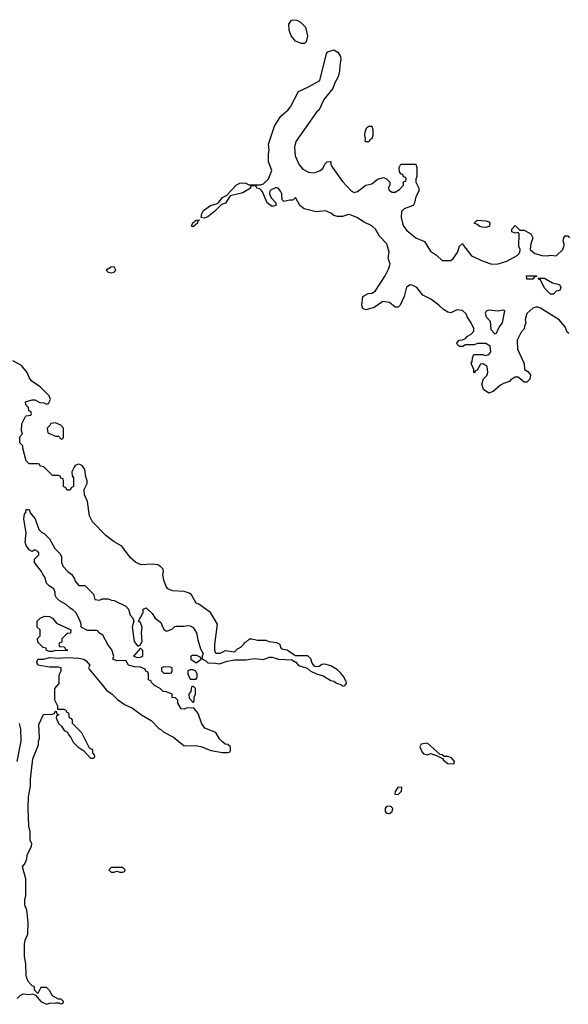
# Model space of a CAD drawing. Header units: inches. Extents: x 2789275 to 2951659, y 860290 to 1033804.
# Tile 64 of 256: x 2818246 to 2821992, y 1017791 to 1024521. Entities that reach past the tile are written whole.
import ezdxf

# ---------------------------------------------------------------- set-up
doc = ezdxf.new("R2010")
doc.units = ezdxf.units.IN
doc.header["$MEASUREMENT"] = 0
for name, color, linetype in [('C8011', 7, 'Continuous'), ('C8012', 7, 'Continuous'), ('C8021', 7, 'Continuous'), ('C8022', 7, 'Continuous')]:
    doc.layers.add(name, color=color, linetype=linetype)

msp = doc.modelspace()

# ---------------------------------------------------------------- linework, layer by layer
at = {"layer": 'C8011', "color": 2}
for points, elevation in [([(2818228.9, 1017831.1), (2818248.9, 1017851.1), (2818270, 1017862), (2818310, 1017858), (2818330, 1017862), (2818354, 1017854), (2818390, 1017811.3), (2818430, 1017791.3), (2818450, 1017798), (2818490, 1017802), (2818510, 1017802), (2818530, 1017794), (2818542, 1017798), (2818546, 1017810), (2818530, 1017826), (2818510, 1017826), (2818468.9, 1017848.9), (2818450, 1017886), (2818430, 1017906), (2818390, 1017906), (2818370, 1017866), (2818347.3, 1017887.3), (2818346, 1017910), (2818330, 1017918), (2818305.2, 1017945.2), (2818294, 1017970), (2818289, 1017990), (2818288.9, 1018068.9), (2818278, 1018118), (2818278, 1018202), (2818284, 1018230), (2818302, 1018270), (2818304, 1018350), (2818294.6, 1018434.6), (2818282, 1018470), (2818282, 1018510), (2818288.4, 1018531.6), (2818288, 1018650), (2818264, 1018730), (2818283.1, 1018756.9), (2818294.6, 1018785.4), (2818298, 1018810), (2818327.3, 1018872.7), (2818328, 1018890), (2818318, 1018910), (2818318, 1018970), (2818309, 1019010), (2818304, 1019130), (2818306, 1019210), (2818318.6, 1019281.4), (2818319.3, 1019330), (2818336, 1019470), (2818374.6, 1019565.4), (2818375.3, 1019590), (2818382, 1019610), (2818376.4, 1019703.6), (2818408.9, 1019771.1), (2818470, 1019774), (2818482, 1019778), (2818490, 1019794), (2818494, 1019794), (2818498, 1019778), (2818514, 1019770), (2818498, 1019762), (2818494, 1019750), (2818512, 1019710), (2818531.3, 1019691.3), (2818550, 1019662), (2818571.3, 1019651.3), (2818582, 1019630), (2818596, 1019616), (2818610, 1019582), (2818642, 1019550), (2818683.6, 1019523.6), (2818730, 1019474), (2818750, 1019474), (2818758, 1019482), (2818756.4, 1019496.4), (2818746, 1019510), (2818746, 1019530), (2818722, 1019542), (2818670, 1019646), (2818606, 1019710), (2818606, 1019730), (2818602, 1019742), (2818586, 1019750), (2818582, 1019782), (2818570, 1019786), (2818562, 1019802), (2818550, 1019806), (2818506, 1019806), (2818506, 1019830), (2818486, 1019870), (2818486, 1019950), (2818516.4, 1019983.6), (2818516.4, 1020000)], 14), ([(2818788.4, 1020000), (2818838.8, 1019938.8), (2818878, 1019910), (2818914.4, 1019874.4), (2818961.4, 1019841.4), (2819015.9, 1019815.9), (2819078, 1019770), (2819144.7, 1019730), (2819196.8, 1019676.8), (2819210, 1019670.7), (2819230, 1019650.8), (2819296.8, 1019616.8), (2819370, 1019558), (2819450, 1019561), (2819490.7, 1019550.7), (2819550, 1019526), (2819630, 1019512), (2819667.3, 1019512.7), (2819682, 1019518), (2819686, 1019530), (2819686, 1019550), (2819667.3, 1019567.3), (2819648.4, 1019568.4), (2819630, 1019586), (2819610, 1019606), (2819586, 1019650), (2819510, 1019678), (2819489.3, 1019709.3), (2819463.1, 1019783.1), (2819435.3, 1019815.3), (2819390, 1019818), (2819370, 1019808.7), (2819348, 1019810), (2819326, 1019850), (2819326, 1019870), (2819310, 1019886), (2819287.3, 1019887.3), (2819286, 1019910), (2819247.3, 1019927.3), (2819226, 1019930), (2819206, 1019950), (2819166, 1019970), (2819146, 1019990), (2819142.7, 1020000)], 14), ([(2818229.4, 1019450.6), (2818255.1, 1019590), (2818254.8, 1019674.8), (2818244, 1019710)], 18)]:
    msp.add_lwpolyline(points, dxfattribs=dict(at, elevation=elevation))
at = {"layer": 'C8011', "color": 2, "elevation": 14}
for points in [[(2819430, 1019966), (2819418, 1019962), (2819414, 1019930), (2819402, 1019910), (2819403.6, 1019883.6), (2819430, 1019854), (2819436.4, 1019863.6), (2819438, 1019890), (2819446, 1019910), (2819446, 1019950)], [(2818950, 1018726), (2818870, 1018726), (2818854, 1018710), (2818870, 1018694), (2818890, 1018694), (2818910, 1018702), (2818930, 1018694), (2818950, 1018694), (2818962, 1018698), (2818966, 1018710)]]:
    msp.add_lwpolyline(points, close=True, dxfattribs=at)
at = {"layer": 'C8012', "color": 2}
for points, elevation in [([(2820000, 1023371.4), (2819992.9, 1023372.9), (2819962, 1023358), (2819954.8, 1023350), (2819950.7, 1023330), (2819963, 1023303), (2819994, 1023270), (2819994, 1023250), (2819970, 1023244), (2819935.3, 1023270), (2819904, 1023344), (2819895.3, 1023355.3), (2819884.7, 1023364.7), (2819866, 1023370), (2819862, 1023382), (2819850, 1023386), (2819830, 1023386), (2819822, 1023378), (2819822, 1023370), (2819770, 1023337.2), (2819682, 1023318), (2819652.1, 1023267.9), (2819622.8, 1023257.2), (2819576, 1023210), (2819530, 1023174), (2819505.2, 1023165.2), (2819486, 1023170), (2819490, 1023194), (2819502, 1023218), (2819548, 1023250), (2819594.6, 1023265.4), (2819606, 1023274), (2819630, 1023306), (2819659.3, 1023320.7), (2819727.3, 1023392.7), (2819750, 1023404), (2819770, 1023406.8), (2819790, 1023404.7), (2819811.6, 1023391.6), (2819890, 1023391.3), (2819910, 1023398), (2819945.6, 1023434.4), (2819968.7, 1023490), (2819945.2, 1023550), (2819944.7, 1023604.7), (2819949, 1023630), (2819945.2, 1023670), (2819985.8, 1023794.2), (2820000, 1023815.6)], 10), ([(2820000, 1020262.8), (2819949.6, 1020269.6), (2819930, 1020278), (2819870, 1020279), (2819830, 1020288), (2819812.7, 1020287.3), (2819790, 1020266), (2819778, 1020262), (2819774, 1020250), (2819754, 1020230), (2819730, 1020218), (2819710, 1020198), (2819650, 1020208), (2819611.6, 1020188.4), (2819586, 1020190), (2819578, 1020210), (2819579.3, 1020250), (2819596, 1020390), (2819549.7, 1020469.7), (2819470, 1020525.2), (2819450, 1020534), (2819419.3, 1020590), (2819402.4, 1020602.4), (2819370, 1020611.8), (2819290, 1020617.6), (2819257.2, 1020630), (2819246.2, 1020646.2), (2819229.4, 1020690), (2819224, 1020730), (2819229, 1020750), (2819224.7, 1020764.7), (2819210, 1020782), (2819190, 1020794), (2819150, 1020799), (2819074.6, 1020794.6), (2819038, 1020810), (2819003.2, 1020843.2), (2818943.2, 1020923.2), (2818891.9, 1020951.9), (2818834.8, 1020994.8), (2818742, 1021090), (2818722, 1021130), (2818708.4, 1021228.4), (2818687.3, 1021272.7), (2818686, 1021310), (2818706, 1021350), (2818706, 1021370), (2818696.4, 1021396.4), (2818690, 1021446), (2818672.9, 1021472.9), (2818650, 1021482), (2818639.6, 1021480.4), (2818625.4, 1021474.6), (2818616.9, 1021463.1), (2818602, 1021430), (2818603.6, 1021403.6), (2818614, 1021390), (2818614, 1021330), (2818598, 1021322), (2818590, 1021306), (2818570, 1021306), (2818562, 1021322), (2818546, 1021330), (2818546, 1021370), (2818542, 1021382), (2818527.3, 1021387.3), (2818522, 1021402), (2818510, 1021406), (2818470, 1021406), (2818410, 1021466), (2818386, 1021470), (2818382, 1021482), (2818370, 1021486), (2818310, 1021486), (2818290, 1021506), (2818267.3, 1021592.7), (2818267.3, 1021607.3), (2818246, 1021630), (2818246, 1021670), (2818266, 1021690), (2818258, 1021710), (2818260.4, 1021759.6), (2818286, 1021810), (2818290, 1021814), (2818322, 1021818), (2818326, 1021830), (2818322, 1021842), (2818307.3, 1021847.3), (2818306, 1021870), (2818288.4, 1021888.4), (2818286, 1021910), (2818330, 1021922), (2818350, 1021922), (2818383.6, 1021903.6), (2818410, 1021902), (2818430, 1021894), (2818442, 1021898), (2818455.3, 1021924.7), (2818448, 1021950), (2818388.7, 1022010), (2818329.5, 1022049.5), (2818313.2, 1022070), (2818296, 1022110), (2818257.8, 1022157.8), (2818198, 1022190)], 14), ([(2819142.7, 1020000), (2819142, 1020002), (2819126, 1020010), (2819126, 1020050), (2819122, 1020062), (2819107.3, 1020067.3), (2819102, 1020082), (2819070, 1020095.3), (2819030, 1020097.2), (2818990, 1020109.3), (2818970, 1020142), (2818910, 1020139.3), (2818882, 1020150), (2818889, 1020170), (2818874, 1020214), (2818848, 1020250), (2818814.6, 1020314.6), (2818786, 1020330), (2818782, 1020342), (2818770, 1020346), (2818710, 1020346), (2818666, 1020370), (2818666, 1020390), (2818656.4, 1020416.4), (2818628.4, 1020468.4), (2818608.4, 1020488.4), (2818590, 1020498), (2818563.1, 1020523.1), (2818518, 1020550), (2818498, 1020570), (2818488.4, 1020588.4), (2818487.3, 1020607.3), (2818478, 1020630), (2818450, 1020648.7), (2818429, 1020670), (2818418, 1020710), (2818405.6, 1020725.6), (2818395.3, 1020750), (2818348, 1020810), (2818347.3, 1020832.7), (2818376.4, 1020863.6), (2818376.4, 1020876.4), (2818370, 1020886), (2818350, 1020898), (2818330, 1020886), (2818310, 1020898), (2818290, 1020928), (2818283.7, 1020950), (2818289.3, 1021010.7), (2818273.2, 1021110), (2818278, 1021142), (2818287.3, 1021152.7), (2818290, 1021174), (2818310, 1021174), (2818318, 1021150), (2818351, 1021110), (2818376, 1021036), (2818396.9, 1021016.9), (2818412, 1021010), (2818450, 1020972), (2818486.4, 1020906.4), (2818522, 1020870), (2818532, 1020850), (2818532, 1020810), (2818543.6, 1020783.6), (2818574, 1020750), (2818602, 1020730), (2818619.6, 1020699.6), (2818623.6, 1020683.6), (2818650, 1020654), (2818690, 1020654), (2818750, 1020594), (2818758, 1020558), (2818790, 1020554), (2818810, 1020562), (2818850, 1020562), (2818872.7, 1020552.7), (2818891.6, 1020551.6), (2818970, 1020512), (2818990, 1020492), (2819001, 1020450), (2819018, 1020430), (2819026, 1020410), (2819014, 1020370), (2819026.8, 1020270), (2819050, 1020242), (2819058, 1020242), (2819070, 1020251.3), (2819081.2, 1020270), (2819077.2, 1020330), (2819082.7, 1020370), (2819070, 1020398), (2819058, 1020410), (2819089.2, 1020470), (2819090, 1020492), (2819110, 1020502), (2819150, 1020462), (2819170.9, 1020430.9), (2819210, 1020402), (2819230, 1020354), (2819243.6, 1020343.6), (2819250, 1020342), (2819290, 1020358), (2819306, 1020374), (2819316.9, 1020376.9), (2819370, 1020376), (2819390, 1020381), (2819410, 1020378.8), (2819430, 1020366), (2819453, 1020330), (2819462, 1020282), (2819480.7, 1020220.7), (2819498, 1020190), (2819492, 1020170), (2819492.7, 1020152.7), (2819518, 1020138), (2819530, 1020124.7), (2819583.6, 1020123.6), (2819610, 1020118), (2819663.1, 1020136.9), (2819714.6, 1020145.4), (2819790, 1020145.5), (2819850, 1020154), (2819910, 1020148.7), (2819950, 1020164), (2819970, 1020164), (2820000, 1020154.5)], 14), ([(2818516.4, 1020000), (2818516.4, 1020043.6), (2818528, 1020070), (2818528, 1020090), (2818510, 1020095.1), (2818450, 1020096), (2818370, 1020109.3), (2818364, 1020130), (2818369.2, 1020150), (2818410, 1020150.7), (2818450, 1020160.7), (2818510, 1020156.3), (2818570, 1020162), (2818650, 1020157.6), (2818684.7, 1020150), (2818699.9, 1020139.9), (2818724.7, 1020110), (2818716, 1020090), (2818721.4, 1020081.4), (2818788.4, 1020000)], 14)]:
    msp.add_lwpolyline(points, dxfattribs=dict(at, elevation=elevation))
for points, elevation in [([(2819430, 1023106), (2819418, 1023110), (2819427.5, 1023132.5), (2819450, 1023151), (2819472.7, 1023152.7), (2819461, 1023139), (2819461, 1023130)], 10), ([(2818890, 1022832.3), (2818870, 1022829), (2818836, 1022810), (2818850, 1022796), (2818870, 1022791), (2818890, 1022794.8), (2818902.7, 1022810)], 14), ([(2818490, 1021766), (2818458, 1021762), (2818452.7, 1021747.3), (2818434, 1021730), (2818438, 1021698), (2818490, 1021674), (2818510, 1021674), (2818530, 1021654), (2818542, 1021658), (2818546, 1021670), (2818546, 1021730), (2818526, 1021750)], 14), ([(2818570, 1020208), (2818490, 1020208.7), (2818470, 1020202), (2818450, 1020202), (2818428, 1020210), (2818426, 1020226), (2818406, 1020230), (2818370, 1020266), (2818368.4, 1020291.6), (2818386, 1020310), (2818386, 1020350), (2818366, 1020370), (2818366, 1020410), (2818386, 1020430), (2818416.4, 1020443.6), (2818450, 1020442), (2818470.7, 1020430.7), (2818496.9, 1020396.9), (2818594, 1020350), (2818592.7, 1020327.3), (2818570, 1020326), (2818534, 1020290), (2818532.7, 1020267.3), (2818518, 1020262), (2818514, 1020250), (2818518, 1020238), (2818550, 1020234), (2818558, 1020218), (2818570, 1020214)], 14), ([(2819070, 1020226), (2819022, 1020170), (2819050, 1020161), (2819070, 1020164.7), (2819086, 1020170), (2819086, 1020210)], 14), ([(2819423.6, 1020176.4), (2819414, 1020170), (2819414, 1020150), (2819450, 1020124.7), (2819486, 1020150), (2819482, 1020162), (2819454.6, 1020174.6)], 14), ([(2819230, 1020098), (2819214, 1020090), (2819214, 1020070), (2819230, 1020054), (2819270, 1020054), (2819282, 1020058), (2819286, 1020070), (2819286, 1020090), (2819276.4, 1020096.4)], 14), ([(2819430, 1020078), (2819410, 1020078), (2819394, 1020070), (2819394, 1020050), (2819410, 1020014), (2819450, 1020014), (2819458, 1020030), (2819458, 1020050), (2819446, 1020070)], 14)]:
    msp.add_lwpolyline(points, close=True, dxfattribs=dict(at, elevation=elevation))
at = {"layer": 'C8021', "color": 2, "elevation": 14}
msp.add_lwpolyline([(2820391, 1020000), (2820410, 1019986.8), (2820438, 1019978), (2820450, 1019966), (2820466, 1019970), (2820476.4, 1019983.6), (2820478, 1019990), (2820473.3, 1020000)], dxfattribs=at)
for points in [[(2821030, 1019575.1), (2820986.8, 1019570), (2820979.1, 1019550), (2820994, 1019514), (2821004, 1019504), (2821030, 1019496), (2821050, 1019504.7), (2821092.7, 1019492.7), (2821132, 1019472), (2821139.8, 1019459.8), (2821170, 1019438), (2821210, 1019434), (2821214, 1019450), (2821195.5, 1019475.5), (2821170, 1019485.2), (2821144, 1019484), (2821130, 1019497.2), (2821118, 1019498)], [(2820850, 1019275.3), (2820827.5, 1019272.5), (2820810, 1019246), (2820807.3, 1019227.3), (2820830, 1019224.7), (2820852.9, 1019247.1), (2820855.3, 1019270)], [(2820770, 1019146), (2820750, 1019144), (2820740.7, 1019130), (2820740.7, 1019110), (2820750, 1019098.8), (2820770, 1019094.8), (2820789, 1019110), (2820793.2, 1019130), (2820782, 1019142)]]:
    msp.add_lwpolyline(points, close=True, dxfattribs=at)
at = {"layer": 'C8022', "color": 2}
for points, elevation in [([(2820170, 1024358), (2820130, 1024375.3), (2820099, 1024410), (2820085.2, 1024450), (2820084, 1024490), (2820102.7, 1024517.3), (2820110, 1024521), (2820138, 1024518), (2820163.5, 1024503.5), (2820198, 1024470), (2820211, 1024410), (2820202, 1024370), (2820190, 1024358)], 10), ([(2820610, 1023686), (2820606, 1023690), (2820608, 1023710), (2820602, 1023730), (2820604.7, 1023755.3), (2820616.4, 1023783.6), (2820630, 1023794), (2820650, 1023794), (2820658, 1023770), (2820658, 1023730), (2820650, 1023706), (2820638, 1023702), (2820630, 1023686)], 10), ([(2821430, 1023101.6), (2821403.3, 1023103.3), (2821387.5, 1023107.5), (2821370, 1023121.2), (2821349, 1023130), (2821370, 1023151), (2821430, 1023147.3), (2821450, 1023138.8), (2821457.3, 1023130), (2821454.8, 1023110), (2821450, 1023106.6)], 10), ([(2821750, 1022748), (2821708.4, 1022748.4), (2821706, 1022770), (2821774, 1022770), (2821774, 1022766), (2821758, 1022762)], 6), ([(2821870, 1022646), (2821830, 1022686), (2821802, 1022742), (2821790, 1022746), (2821786, 1022754), (2821830, 1022754), (2821883.6, 1022723.6), (2821932, 1022710), (2821942, 1022690), (2821934, 1022670), (2821910, 1022666), (2821890, 1022646)], 6), ([(2821550, 1022535.3), (2821510, 1022528), (2821450, 1022535.3), (2821431.6, 1022528.4), (2821425.4, 1022514.6), (2821432, 1022490), (2821459.6, 1022459.6), (2821463.6, 1022403.6), (2821490, 1022374), (2821502, 1022378), (2821520.2, 1022419.8), (2821542, 1022450), (2821558, 1022530)], 10)]:
    msp.add_lwpolyline(points, close=True, dxfattribs=dict(at, elevation=elevation))
for points, elevation in [([(2820000, 1023815.6), (2820030, 1023861), (2820077.5, 1023902.5), (2820095.5, 1023924.5), (2820150, 1024031.3), (2820218, 1024062), (2820294.6, 1024105.4), (2820342, 1024290), (2820350, 1024302), (2820390, 1024316), (2820418, 1024298), (2820436, 1024270), (2820438, 1024250), (2820431, 1024210), (2820430.7, 1024169.3), (2820421, 1024130), (2820398.8, 1024090), (2820384.7, 1024050), (2820323.6, 1023976.4), (2820290, 1023906), (2820271.6, 1023888.4), (2820130.7, 1023689.3), (2820122.8, 1023650), (2820126.8, 1023590), (2820154, 1023530), (2820178.8, 1023498.8), (2820218.5, 1023478.5), (2820250, 1023474.8), (2820270, 1023478.8), (2820298, 1023490), (2820316.5, 1023503.5), (2820330, 1023534), (2820346, 1023550), (2820370, 1023552), (2820371.3, 1023531.3), (2820382, 1023510), (2820450, 1023416), (2820510, 1023351), (2820530, 1023341), (2820552.5, 1023347.5), (2820609.1, 1023390.9), (2820650, 1023398), (2820689.1, 1023430.9), (2820730, 1023442), (2820750, 1023434), (2820774, 1023410), (2820774, 1023390), (2820762, 1023370), (2820770, 1023354), (2820790, 1023342), (2820810, 1023342), (2820840.4, 1023359.6), (2820866, 1023390), (2820867.3, 1023412.7), (2820882, 1023418), (2820886, 1023430), (2820882, 1023442), (2820867.3, 1023447.3), (2820862, 1023462), (2820850, 1023466), (2820840.4, 1023480.4), (2820838, 1023510), (2820846, 1023530), (2820850, 1023534), (2820950, 1023534), (2820958, 1023510), (2820958, 1023450), (2820951.3, 1023430), (2820951.3, 1023410), (2820971.3, 1023370), (2820971.3, 1023350), (2820951.3, 1023310), (2820942, 1023270), (2820932, 1023250), (2820871.1, 1023228.9), (2820852, 1023210), (2820851.3, 1023170), (2820861, 1023130), (2820866.8, 1023110), (2820890, 1023081), (2820951.3, 1023030), (2821010, 1023004.7), (2821050, 1022938), (2821091.1, 1022911.1), (2821130, 1022874), (2821190, 1022874), (2821208.4, 1022891.6), (2821235.3, 1022930), (2821250, 1022974), (2821270, 1022992), (2821276.9, 1022976.9), (2821330, 1022906), (2821411, 1022870), (2821470, 1022850.5), (2821513.2, 1022853.2), (2821573.2, 1022870), (2821642, 1022910), (2821662, 1022930), (2821664, 1022950), (2821655.3, 1022970), (2821656.4, 1023056.4), (2821650, 1023066), (2821630, 1023062), (2821606, 1023070), (2821606, 1023090), (2821630, 1023114), (2821662, 1023082), (2821690, 1023082), (2821736.9, 1023056.9), (2821751, 1023030), (2821736, 1022990), (2821731.3, 1022950), (2821763.5, 1022923.5), (2821814, 1022910), (2821847.5, 1022907.5), (2821870, 1022912), (2821910, 1022906.8), (2821955.3, 1022950), (2821963.1, 1022976.9), (2821964, 1022990), (2821957.2, 1023010), (2821962.7, 1023030), (2821970, 1023044.7), (2821990, 1023044.7), (2822001, 1023030)], 10), ([(2821996.2, 1022376.2), (2821985.1, 1022385.1), (2821970, 1022422), (2821928.7, 1022470), (2821802, 1022550), (2821784.5, 1022555.5), (2821770, 1022556), (2821750, 1022549), (2821707.9, 1022512.1), (2821698, 1022470), (2821702, 1022450), (2821692.7, 1022427.3), (2821691.6, 1022408.4), (2821670, 1022386), (2821642, 1022330), (2821644.7, 1022270), (2821691.1, 1022171.1), (2821692, 1022130), (2821716.8, 1022116.8), (2821733, 1022093), (2821730, 1022064), (2821710, 1022044.5), (2821690, 1022043.7), (2821650, 1022078), (2821630, 1022078), (2821599.6, 1022060.4), (2821590, 1022048), (2821550, 1022035.3), (2821530, 1022024), (2821479.8, 1021980.2), (2821450, 1021968), (2821414, 1021994), (2821402, 1022030), (2821414, 1022066), (2821435.3, 1022090), (2821442, 1022110), (2821438, 1022150), (2821410, 1022168), (2821392.7, 1022167.3), (2821370, 1022126), (2821358, 1022122), (2821350, 1022106), (2821346, 1022110), (2821346, 1022130), (2821328.7, 1022170), (2821336.4, 1022183.6), (2821338, 1022210), (2821347.3, 1022232.7), (2821408.4, 1022231.6), (2821424.7, 1022224.7), (2821450, 1022232), (2821462, 1022250), (2821458, 1022290), (2821430, 1022308.7), (2821410, 1022308.7), (2821372.7, 1022307.3), (2821350, 1022298), (2821290, 1022298), (2821271.6, 1022288.4), (2821250, 1022288), (2821228.4, 1022308.4), (2821246, 1022330), (2821270, 1022332), (2821290, 1022342), (2821303.1, 1022356.9), (2821328.4, 1022371.6), (2821347.3, 1022392.7), (2821348, 1022410), (2821328.7, 1022450), (2821302, 1022490), (2821294, 1022510), (2821270, 1022533.2), (2821230, 1022539), (2821190, 1022518), (2821170, 1022522), (2821140.2, 1022540.2), (2821108.7, 1022570), (2821054, 1022610), (2820999, 1022639), (2820957.2, 1022690), (2820930, 1022705.2), (2820911.3, 1022708.7), (2820886.4, 1022693.6), (2820871.3, 1022630), (2820844.7, 1022570), (2820830, 1022555.3), (2820810, 1022555.3), (2820770, 1022588.7), (2820724.7, 1022595.3), (2820666.4, 1022553.6), (2820610, 1022538), (2820590, 1022546), (2820582, 1022570), (2820588, 1022630), (2820626, 1022650), (2820650, 1022652), (2820674, 1022666), (2820742, 1022770), (2820764.7, 1022815.3), (2820775.3, 1022850), (2820762, 1022890), (2820768.9, 1022931.1), (2820752.3, 1022990), (2820702.5, 1023042.5), (2820674.5, 1023090), (2820651.2, 1023111.2), (2820598, 1023138), (2820549, 1023170), (2820510, 1023186), (2820491.1, 1023188.9), (2820450, 1023175.3), (2820416.4, 1023176.4), (2820390, 1023182), (2820370, 1023198), (2820333.6, 1023213.6), (2820270, 1023208.7), (2820189.3, 1023229.3), (2820158, 1023250), (2820130, 1023306), (2820111.6, 1023288.4), (2820090, 1023288), (2820050, 1023278), (2820038, 1023290), (2820035.1, 1023330), (2820026, 1023350), (2820010, 1023369.2), (2820000, 1023371.4)], 10), ([(2820473.3, 1020000), (2820459, 1020030), (2820436.6, 1020056.6), (2820416.6, 1020076.6), (2820370, 1020105.2), (2820330, 1020117.2), (2820310, 1020113.2), (2820290, 1020101.2), (2820270, 1020097.2), (2820260.9, 1020100.9), (2820242, 1020122), (2820233.2, 1020153.2), (2820213.2, 1020173.2), (2820130, 1020174), (2820110, 1020184), (2820072.9, 1020212.9), (2820039, 1020219), (2820029.3, 1020229.3), (2820024, 1020250), (2820002.5, 1020262.5), (2820000, 1020262.8)], 14), ([(2820000, 1020154.5), (2820014, 1020150), (2820104.9, 1020144.9), (2820130.6, 1020130.6), (2820150, 1020106.8), (2820210, 1020087.7), (2820230, 1020070.8), (2820272, 1020050), (2820317.1, 1020037.1), (2820370, 1020004), (2820390, 1020000.7), (2820391, 1020000)], 14)]:
    msp.add_lwpolyline(points, dxfattribs=dict(at, elevation=elevation))

doc.saveas('drawing.dxf')
